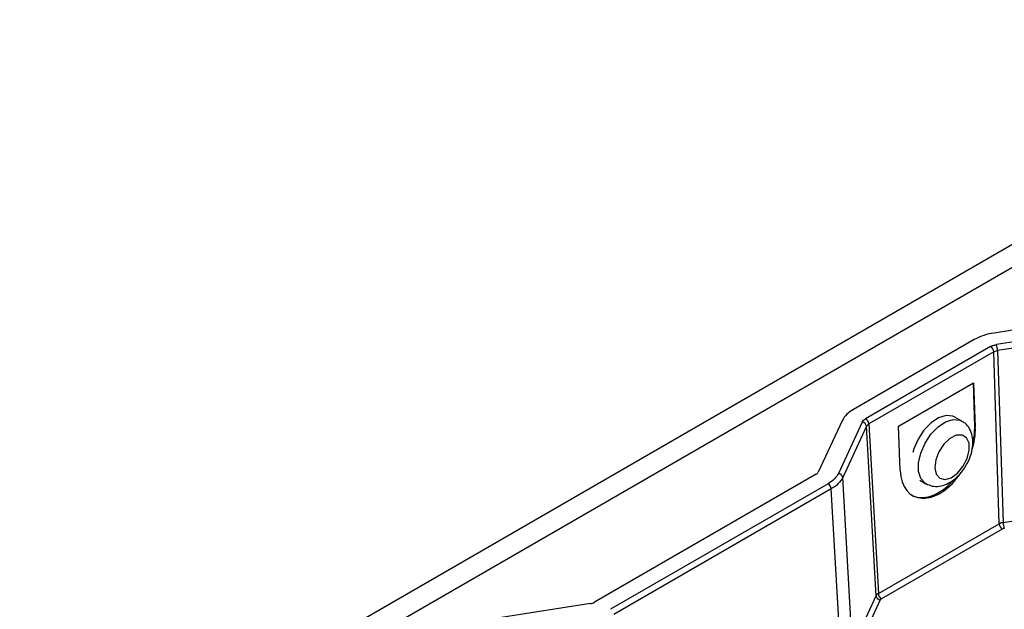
# Model space of a CAD drawing. Header units: inches. Extents: x 0.4 to 16.8, y 0 to 10.8.
# Tile 66 of 104: x 13.619 to 13.985, y 8.402 to 8.62. Entities that reach past the tile are written whole.
import ezdxf

# ---------------------------------------------------------------- set-up
doc = ezdxf.new("R2010")
doc.units = ezdxf.units.IN
doc.header["$MEASUREMENT"] = 0

msp = doc.modelspace()

# ---------------------------------------------------------------- linework, layer by layer
at = {"color": 7, "linetype": 'Continuous'}
for p, q in [((14.1323201, 8.6204572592), (13.6193730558, 8.3243392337)), ((14.1396857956, 8.6162051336), (13.6267387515, 8.3200871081)), ((14.0079259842, 8.5083531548), (13.9810066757, 8.5041891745)), ((14.0140007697, 8.5048462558), (13.9818841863, 8.4998783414)), ((13.9736528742, 8.501738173), (13.9288311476, 8.4758631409)), ((14.0144247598, 8.5026634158), (13.9823081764, 8.4976955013)), ((13.9796810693, 8.4991440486), (13.9333247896, 8.472383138)), ((13.9808394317, 8.4972059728), (13.934483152, 8.4704450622)), ((13.98289117, 8.4333986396), (13.9808394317, 8.4972059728)), ((13.9823081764, 8.4976955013), (13.9843599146, 8.4338881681)), ((13.9454601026, 8.4696295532), (13.9732989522, 8.485700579)), ((13.9732989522, 8.485700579), (13.9740271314, 8.4692353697)), ((13.9737841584, 8.4693756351), (13.9732989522, 8.485700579)), ((13.9245854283, 8.4716178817), (13.9157608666, 8.452605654)), ((13.9320528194, 8.4711113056), (13.9232263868, 8.4520950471)), ((13.934483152, 8.4704450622), (13.938036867, 8.4075048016)), ((13.9690605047, 8.471523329), (13.9664677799, 8.4730200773)), ((13.9336351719, 8.469597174), (13.9248087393, 8.4505809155)), ((13.9371888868, 8.4066569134), (13.9336351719, 8.469597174)), ((13.9461882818, 8.4531643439), (13.9454601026, 8.4696295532)), ((13.9737841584, 8.4693756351), (13.9740271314, 8.4692353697)), ((13.9149117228, 8.4517566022), (13.8326384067, 8.4042612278)), ((13.9283624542, 8.3876406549), (13.9248087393, 8.4505809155)), ((13.9533912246, 8.4495853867), (13.9556449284, 8.4482843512)), ((13.9194104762, 8.44827955), (13.8386614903, 8.4016641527)), ((13.9205688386, 8.4463414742), (13.8398198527, 8.3997260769)), ((13.9241225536, 8.3834012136), (13.9205688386, 8.4463414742)), ((13.9843599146, 8.4338881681), (14.0173006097, 8.4389835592)), ((13.938036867, 8.4075048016), (13.98289117, 8.4333986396)), ((13.9840495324, 8.4314605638), (13.9391952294, 8.4055667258)), ((13.9283624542, 8.3876406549), (13.9371888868, 8.4066569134)), ((13.9387712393, 8.4051427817), (13.9299448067, 8.3861265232)), ((13.8311676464, 8.4037710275), (13.7982339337, 8.3986767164))]:
    msp.add_line(p, q, dxfattribs=at)
at = {"color": 7, "linetype": 'Continuous', "flags": 128}
for points in [[(13.9664677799, 8.4730200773), (13.9656341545, 8.4733942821), (13.9631773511, 8.4735932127), (13.9604169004, 8.4727087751), (13.9575980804, 8.4708195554), (13.9549713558, 8.4680934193), (13.9527701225, 8.4647725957), (13.9511899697, 8.4611521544), (13.9508182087, 8.4598990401)], [(13.9556863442, 8.4482607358), (13.9554338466, 8.4484141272), (13.9538279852, 8.450175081), (13.9529795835, 8.4528004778), (13.9529640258, 8.4560570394), (13.9537826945, 8.4596554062), (13.9553628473, 8.4632758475), (13.9575640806, 8.466596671), (13.9601908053, 8.4693228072), (13.9630096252, 8.4712120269), (13.965770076, 8.4720964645), (13.9682268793, 8.4718975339), (13.9690594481, 8.4715239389)], [(13.9694490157, 8.4546894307), (13.9709827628, 8.4576467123), (13.971764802, 8.460669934), (13.9716895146, 8.4633507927), (13.9707670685, 8.4653272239), (13.9691220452, 8.4663322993), (13.9669766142, 8.4662302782), (13.9646205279, 8.4650349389), (13.9623719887, 8.4629077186), (13.9605346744, 8.4601359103), (13.9593567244, 8.4570938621), (13.9589972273, 8.4541924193), (13.9595047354, 8.4518234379), (13.9608107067, 8.450306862), (13.9627387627, 8.4498475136), (13.9650285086, 8.4505074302), (13.9673707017, 8.4521974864), (13.9694490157, 8.4546894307)]]:
    msp.add_lwpolyline(points, dxfattribs=at)
at = {"color": 7, "linetype": 'Continuous'}
for centre, radius, start, end in [((13.9839706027, 8.4830390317), 0.0213568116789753, 97.9773339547, 118.8888387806), ((13.9760581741, 8.4976141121), 0.0062505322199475, 0.7460795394, 21.2381851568), ((13.9783081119, 8.4970082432), 0.0025390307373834, 4.4664914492, 57.2659196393), ((13.9335015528, 8.4669465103), 0.0100657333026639, 117.6449125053, 152.3488790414), ((13.9318517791, 8.4693173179), 0.0018052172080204, 8.9183192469, 83.6059190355), ((13.9319518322, 8.4702473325), 0.0025390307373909, 4.4664914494, 57.2659196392), ((13.9139776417, 8.4535399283), 0.0020131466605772, 297.6449125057, 332.348879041), ((13.9230253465, 8.4503010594), 0.0018052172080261, 8.9183192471, 83.6059190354), ((13.9180375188, 8.4461437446), 0.0025390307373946, 4.4664914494, 57.2659196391), ((13.9906099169, 8.4339695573), 0.0062505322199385, 180.7460795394, 201.2381851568), ((13.9854224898, 8.4335963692), 0.0025390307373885, 184.4664914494, 237.2659196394), ((13.9389722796, 8.4069367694), 0.0018052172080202, 188.918319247, 263.6059190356), ((13.9405681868, 8.4077025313), 0.0025390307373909, 184.4664914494, 237.2659196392), ((13.830574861, 8.4080010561), 0.0042713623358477, 277.9773339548, 298.8888387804)]:
    msp.add_arc(centre, radius, start, end, dxfattribs=at)
for centre, major_axis, ratio, start_param, end_param in [((13.9601077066, 8.4611998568), (0.009020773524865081, 0.01751252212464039), 0.6067559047, 4.970218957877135, 5.468631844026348), ((13.9598647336, 8.4613401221), (0.00930564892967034, 0.01735369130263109), 0.5971634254, 5.158987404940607, 5.478987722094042), ((13.9601077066, 8.4611998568), (0.009020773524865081, 0.01751252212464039), 0.6067559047, 2.327039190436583, 4.509730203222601), ((13.9598647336, 8.4613401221), (0.00930564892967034, 0.01735369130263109), 0.5971634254, 3.122874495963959, 4.312492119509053)]:
    msp.add_ellipse(centre, major_axis=major_axis, ratio=ratio, start_param=start_param, end_param=end_param, dxfattribs=at)
for points in [[(13.97968106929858, 8.499144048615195), (13.9800061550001, 8.499308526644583), (13.98065632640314, 8.499637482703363), (13.98147489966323, 8.499798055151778), (13.98188418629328, 8.499878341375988)], [(13.98083943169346, 8.497205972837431), (13.98105627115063, 8.497316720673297), (13.981489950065, 8.497538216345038), (13.98203543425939, 8.49764307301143), (13.98230817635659, 8.497695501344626)], [(13.93205281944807, 8.47111130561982), (13.9321918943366, 8.471347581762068), (13.93247004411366, 8.47182013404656), (13.93303987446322, 8.472195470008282), (13.93332478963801, 8.472383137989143)], [(13.93363517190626, 8.469597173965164), (13.93372808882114, 8.469755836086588), (13.93391392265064, 8.47007316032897), (13.93429340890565, 8.470321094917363), (13.93448315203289, 8.47044506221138)], [(13.92322638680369, 8.452095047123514), (13.92280794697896, 8.451386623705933), (13.9219710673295, 8.449969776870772), (13.92026400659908, 8.448842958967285), (13.91941047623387, 8.448279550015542)], [(13.92480873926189, 8.450580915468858), (13.92434373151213, 8.449795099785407), (13.92341371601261, 8.448223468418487), (13.92151713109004, 8.446968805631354), (13.92056883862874, 8.44634147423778)], [(13.98435991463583, 8.433888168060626), (13.98408725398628, 8.433833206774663), (13.98354193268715, 8.433723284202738), (13.98310809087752, 8.433506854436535), (13.9828911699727, 8.433398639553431)], [(13.98478390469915, 8.431705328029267), (13.98464747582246, 8.431678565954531), (13.9843746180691, 8.43162504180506), (13.98415789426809, 8.431515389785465), (13.98404953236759, 8.43146056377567)], [(13.93803686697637, 8.407504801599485), (13.93784726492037, 8.407378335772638), (13.93746806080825, 8.40712540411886), (13.93728194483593, 8.406813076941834), (13.93718888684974, 8.406656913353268)], [(13.93919522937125, 8.405566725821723), (13.93910025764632, 8.4055041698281), (13.93891031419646, 8.405379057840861), (13.93881759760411, 8.405221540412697), (13.93877123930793, 8.405142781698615)]]:
    msp.add_open_spline(points, degree=3, dxfattribs=at)
for points, knots in [([(13.96999677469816, 8.454064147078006), (13.97035279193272, 8.454638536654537), (13.97136688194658, 8.45627464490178), (13.97256910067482, 8.459260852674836), (13.97321793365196, 8.462734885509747), (13.9730340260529, 8.46593662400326), (13.97204048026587, 8.468612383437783), (13.97065215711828, 8.4705641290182), (13.96942079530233, 8.4711817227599), (13.96898665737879, 8.471399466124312)], [0, 0, 0, 0, 0.0957482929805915, 0.2727322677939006, 0.4541585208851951, 0.6216152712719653, 0.7755388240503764, 0.9208623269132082, 1, 1, 1, 1]), ([(13.9557409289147, 8.448298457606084), (13.95647902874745, 8.447946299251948), (13.95802128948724, 8.447210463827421), (13.9606840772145, 8.447241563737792), (13.96338180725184, 8.448013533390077), (13.96604979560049, 8.449616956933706), (13.96831626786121, 8.451723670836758), (13.96951157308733, 8.453388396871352), (13.96999677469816, 8.454064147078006)], [0, 0, 0, 0, 0.151230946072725, 0.3159972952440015, 0.4847589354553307, 0.6682382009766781, 0.8653303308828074, 1, 1, 1, 1])]:
    msp.add_open_spline(points, degree=3, knots=knots, dxfattribs=at)

doc.saveas('drawing.dxf')
